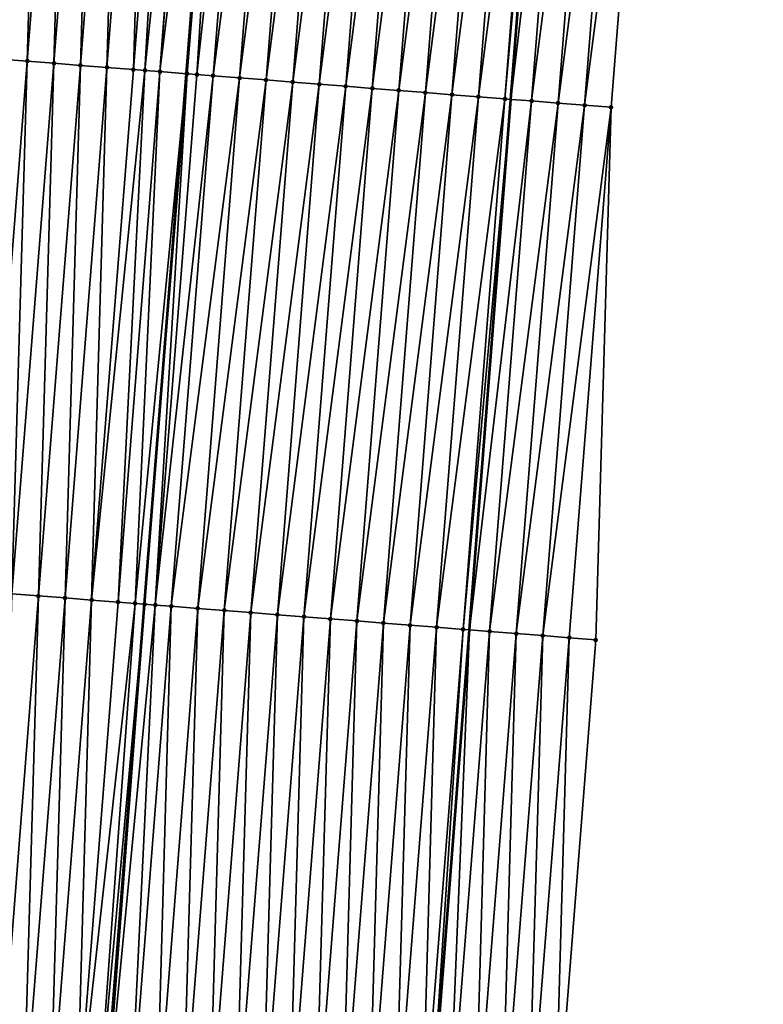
# Model space of a CAD drawing. Header units: feet. Extents: x 2017353 to 2024169, y 808050 to 818690.
# Tile 5 of 256: x 2023331 to 2023359, y 808214 to 808251. Entities that reach past the tile are written whole.
import ezdxf

# ---------------------------------------------------------------- set-up
doc = ezdxf.new("R2010")
doc.units = ezdxf.units.FT
doc.header["$MEASUREMENT"] = 0
for name, color, linetype, lineweight in [('EP_Travel Lane', 172, 'Continuous', 53), ('SB-Road Shots', 141, 'Continuous', 100), ('SB-Road X-Section', 40, 'Continuous', 13), ('STRIPING', 60, 'Continuous', 53)]:
    doc.layers.add(name, color=color, linetype=linetype, lineweight=lineweight)
doc.layers.add('I-77-MM15-17_SB-Surface-BORDER', color=7, linetype='Continuous')
doc.layers.add('I-77-MM15-17_SB-Surface-TIN', color=7, linetype='Continuous')

msp = doc.modelspace()

# ---------------------------------------------------------------- linework, layer by layer
at = {"layer": 'EP_Travel Lane'}
msp.add_polyline3d([(2023333.962280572, 808050.4040290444, 262.410881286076), (2023335.401958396, 808068.6055329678, 262.067835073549), (2023336.978684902, 808088.5397107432, 261.6838393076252), (2023338.555460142, 808108.4745046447, 261.3323115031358), (2023340.132209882, 808128.4089761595, 260.9637962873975), (2023341.708923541, 808148.3429915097, 260.5712433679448), (2023343.285612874, 808168.276699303, 260.1624787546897), (2023344.86228935, 808188.2102445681, 259.7451456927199), (2023346.439019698, 808208.1444709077, 259.3637092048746), (2023347.988921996, 808228.0435580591, 259.0789937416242), (2023349.539533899, 808247.9822846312, 258.8707454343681), (2023351.09013112, 808267.9208224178, 258.6435360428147), (2023352.64073246, 808287.8594131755, 258.4216477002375), (2023354.191353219, 808307.7982536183, 258.2248145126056)], dxfattribs=at)
at = {"layer": 'I-77-MM15-17_SB-Surface-BORDER', "color": 3, "linetype": 'Continuous', "lineweight": -3}
msp.add_polyline3d([(2023359.019932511, 808307.4151559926, 258.0192116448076), (2023357.446639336, 808287.4780142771, 258.2070274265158), (2023354.87650488, 808267.6202956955, 258.4706135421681), (2023353.303293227, 808247.684187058, 258.7621115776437), (2023352.726935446, 808227.66881483, 258.9938275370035), (2023351.163702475, 808207.7859173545, 259.2813420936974)], dxfattribs=at)
at = {"layer": 'I-77-MM15-17_SB-Surface-TIN', "color": 128, "linetype": 'Continuous', "lineweight": -3}
for points in [[(2023330.37474765, 808249.4957616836, 258.9836845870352), (2023331.948017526, 808269.4326081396, 258.7662409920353), (2023330.951102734, 808269.5110997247, 258.7485254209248)], [(2023330.37474765, 808249.4957616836, 258.9836845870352), (2023331.371661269, 808249.4172552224, 258.9999077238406), (2023331.948017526, 808269.4326081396, 258.7662409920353)], [(2023331.371661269, 808249.4172552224, 258.9999077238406), (2023332.944934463, 808269.3541437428, 258.7866850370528), (2023331.948017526, 808269.4326081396, 258.7662409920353)], [(2023331.371661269, 808249.4172552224, 258.9999077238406), (2023332.368575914, 808249.3387617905, 259.017438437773), (2023332.944934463, 808269.3541437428, 258.7866850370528)], [(2023332.368575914, 808249.3387617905, 259.017438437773), (2023333.941848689, 808269.2756449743, 258.8036797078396), (2023332.944934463, 808269.3541437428, 258.7866850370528)], [(2023332.368575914, 808249.3387617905, 259.017438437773), (2023333.36548729, 808249.2602269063, 259.0308091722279), (2023333.941848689, 808269.2756449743, 258.8036797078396)], [(2023333.36548729, 808249.2602269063, 259.0308091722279), (2023334.938759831, 808269.1971071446, 258.8167544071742), (2023333.941848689, 808269.2756449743, 258.8036797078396)], [(2023333.36548729, 808249.2602269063, 259.0308091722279), (2023334.362397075, 808249.1816718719, 259.0421577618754), (2023334.938759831, 808269.1971071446, 258.8167544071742)], [(2023334.362397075, 808249.1816718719, 259.0421577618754), (2023335.935672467, 808269.118588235, 258.8317278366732), (2023334.938759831, 808269.1971071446, 258.8167544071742)], [(2023334.362397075, 808249.1816718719, 259.0421577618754), (2023335.359310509, 808249.1031630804, 259.0581470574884), (2023335.935672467, 808269.118588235, 258.8317278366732)], [(2023335.359310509, 808249.1031630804, 259.0581470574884), (2023336.932586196, 808269.0400831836, 258.848091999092), (2023335.935672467, 808269.118588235, 258.8317278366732)], [(2023335.359310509, 808249.1031630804, 259.0581470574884), (2023335.792875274, 808249.0690331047, 259.0665029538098), (2023336.932586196, 808269.0400831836, 258.848091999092)], [(2023335.792875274, 808249.0690331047, 259.0665029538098), (2023337.854701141, 808268.96747409, 258.8637964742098), (2023336.932586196, 808269.0400831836, 258.848091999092)], [(2023335.792875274, 808249.0690331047, 259.0665029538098), (2023336.356225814, 808249.0246779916, 259.076515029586), (2023337.854701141, 808268.96747409, 258.8637964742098)], [(2023336.356225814, 808249.0246779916, 259.076515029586), (2023337.929500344, 808268.9615834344, 258.8649882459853), (2023337.854701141, 808268.96747409, 258.8637964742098)], [(2023336.356225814, 808249.0246779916, 259.076515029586), (2023338.805184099, 808268.8925861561, 258.8754872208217), (2023337.929500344, 808268.9615834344, 258.8649882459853)], [(2023336.356225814, 808249.0246779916, 259.076515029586), (2023337.353137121, 808248.9461422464, 259.0897993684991), (2023338.805184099, 808268.8925861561, 258.8754872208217)], [(2023338.805184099, 808268.8925861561, 258.8754872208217), (2023337.353137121, 808248.9461422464, 259.0897993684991), (2023338.926409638, 808268.8830221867, 258.8757128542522)], [(2023337.373408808, 808248.9445439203, 259.0899357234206), (2023338.926409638, 808268.8830221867, 258.8757128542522), (2023337.353137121, 808248.9461422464, 259.0897993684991)], [(2023337.373408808, 808248.9445439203, 259.0899357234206), (2023338.998298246, 808268.8773496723, 258.8757535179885), (2023338.926409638, 808268.8830221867, 258.8757128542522)], [(2023337.373408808, 808248.9445439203, 259.0899357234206), (2023337.740648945, 808248.9155748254, 259.091013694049), (2023338.998298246, 808268.8773496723, 258.8757535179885)], [(2023337.740648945, 808248.9155748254, 259.091013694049), (2023339.923305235, 808268.8042873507, 258.8690169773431), (2023338.998298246, 808268.8773496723, 258.8757535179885)], [(2023337.740648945, 808248.9155748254, 259.091013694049), (2023338.350035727, 808248.8674455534, 259.0869318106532), (2023339.923305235, 808268.8042873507, 258.8690169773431)], [(2023338.350035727, 808248.8674455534, 259.0869318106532), (2023340.920191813, 808268.7254382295, 258.850852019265), (2023339.923305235, 808268.8042873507, 258.8690169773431)], [(2023338.350035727, 808248.8674455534, 259.0869318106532), (2023339.346922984, 808248.7886050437, 259.0696315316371), (2023340.920191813, 808268.7254382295, 258.850852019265)], [(2023339.346922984, 808248.7886050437, 259.0696315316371), (2023341.917074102, 808268.6465347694, 258.8272338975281), (2023340.920191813, 808268.7254382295, 258.850852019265)], [(2023339.346922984, 808248.7886050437, 259.0696315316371), (2023340.343807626, 808248.7097313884, 259.0490049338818), (2023341.917074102, 808268.6465347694, 258.8272338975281)], [(2023340.343807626, 808248.7097313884, 259.0490049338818), (2023342.913958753, 808268.5676612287, 258.8066183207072), (2023341.917074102, 808268.6465347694, 258.8272338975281)], [(2023340.343807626, 808248.7097313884, 259.0490049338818), (2023341.340689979, 808248.6308287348, 259.025468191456), (2023342.913958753, 808268.5676612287, 258.8066183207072)], [(2023341.340689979, 808248.6308287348, 259.025468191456), (2023343.910842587, 808268.48877733, 258.784963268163), (2023342.913958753, 808268.5676612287, 258.8066183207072)], [(2023341.340689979, 808248.6308287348, 259.025468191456), (2023342.337576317, 808248.5519765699, 259.0069982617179), (2023343.910842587, 808268.48877733, 258.784963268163)], [(2023342.337576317, 808248.5519765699, 259.0069982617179), (2023344.90772941, 808268.4099313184, 258.7671103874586), (2023343.910842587, 808268.48877733, 258.784963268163)], [(2023342.337576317, 808248.5519765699, 259.0069982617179), (2023343.334464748, 808248.4731509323, 258.9911904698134), (2023344.90772941, 808268.4099313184, 258.7671103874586)], [(2023343.334464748, 808248.4731509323, 258.9911904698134), (2023345.904617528, 808268.3311017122, 258.750903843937), (2023344.90772941, 808268.4099313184, 258.7671103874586)], [(2023343.334464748, 808248.4731509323, 258.9911904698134), (2023344.331351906, 808248.3943091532, 258.9737627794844), (2023345.904617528, 808268.3311017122, 258.750903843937)], [(2023344.331351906, 808248.3943091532, 258.9737627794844), (2023346.901494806, 808268.252134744, 258.7209123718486), (2023345.904617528, 808268.3311017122, 258.750903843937)], [(2023344.331351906, 808248.3943091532, 258.9737627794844), (2023345.328235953, 808248.3154279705, 258.9523807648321), (2023346.901494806, 808268.252134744, 258.7209123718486)], [(2023345.328235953, 808248.3154279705, 258.9523807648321), (2023347.898377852, 808268.1732408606, 258.698255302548), (2023346.901494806, 808268.252134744, 258.7209123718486)], [(2023345.328235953, 808248.3154279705, 258.9523807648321), (2023346.325121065, 808248.2365602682, 258.9323515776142), (2023347.898377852, 808268.1732408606, 258.698255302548)], [(2023346.325121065, 808248.2365602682, 258.9323515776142), (2023348.895265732, 808268.0944082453, 258.6817468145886), (2023347.898377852, 808268.1732408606, 258.698255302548)], [(2023346.325121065, 808248.2365602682, 258.9323515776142), (2023347.322007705, 808248.157711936, 258.9142662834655), (2023348.895265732, 808268.0944082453, 258.6817468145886)], [(2023347.322007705, 808248.157711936, 258.9142662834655), (2023349.892158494, 808268.0156374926, 258.6714465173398), (2023348.895265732, 808268.0944082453, 258.6817468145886)], [(2023347.322007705, 808248.157711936, 258.9142662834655), (2023348.318898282, 808248.0789134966, 258.9011879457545), (2023349.892158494, 808268.0156374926, 258.6714465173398)], [(2023348.318898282, 808248.0789134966, 258.9011879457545), (2023350.889043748, 808267.9367716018, 258.6515986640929), (2023349.892158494, 808268.0156374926, 258.6714465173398)], [(2023348.318898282, 808248.0789134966, 258.9011879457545), (2023349.31578155, 808248.0000224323, 258.8788142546), (2023350.889043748, 808267.9367716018, 258.6515986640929)], [(2023349.31578155, 808248.0000224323, 258.8788142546), (2023351.09013112, 808267.9208224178, 258.6435360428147), (2023350.889043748, 808267.9367716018, 258.6515986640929)], [(2023349.31578155, 808248.0000224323, 258.8788142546), (2023349.539533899, 808247.9822846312, 258.8707454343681), (2023351.09013112, 808267.9208224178, 258.6435360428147)], [(2023351.88591318, 808267.8577052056, 258.6116290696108), (2023351.09013112, 808267.9208224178, 258.6435360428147), (2023349.539533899, 808247.9822846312, 258.8707454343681)], [(2023350.312654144, 808247.9209960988, 258.8428656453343), (2023351.88591318, 808267.8577052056, 258.6116290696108), (2023349.539533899, 808247.9822846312, 258.8707454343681)], [(2023350.312654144, 808247.9209960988, 258.8428656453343), (2023352.88278182, 808267.7786287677, 258.5706517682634), (2023351.88591318, 808267.8577052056, 258.6116290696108)], [(2023350.312654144, 808247.9209960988, 258.8428656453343), (2023351.309530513, 808247.8420176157, 258.8117190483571), (2023352.88278182, 808267.7786287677, 258.5706517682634)], [(2023351.309530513, 808247.8420176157, 258.8117190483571), (2023353.879648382, 808267.6995259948, 258.5270316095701), (2023352.88278182, 808267.7786287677, 258.5706517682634)], [(2023351.309530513, 808247.8420176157, 258.8117190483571), (2023352.306419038, 808247.7631931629, 258.7960301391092), (2023353.879648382, 808267.6995259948, 258.5270316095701)], [(2023352.306419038, 808247.7631931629, 258.7960301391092), (2023354.87650488, 808267.6202956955, 258.4706135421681), (2023353.879648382, 808267.6995259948, 258.5270316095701)], [(2023352.306419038, 808247.7631931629, 258.7960301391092), (2023353.303293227, 808247.684187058, 258.7621115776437), (2023354.87650488, 808267.6202956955, 258.4706135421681)], [(2023329.798393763, 808229.4804387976, 259.2203740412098), (2023331.371661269, 808249.4172552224, 258.9999077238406), (2023330.37474765, 808249.4957616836, 258.9836845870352)], [(2023329.798393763, 808229.4804387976, 259.2203740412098), (2023330.795306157, 808229.4019168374, 259.2350408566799), (2023331.371661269, 808249.4172552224, 258.9999077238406)], [(2023330.795306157, 808229.4019168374, 259.2350408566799), (2023332.368575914, 808249.3387617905, 259.017438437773), (2023331.371661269, 808249.4172552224, 258.9999077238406)], [(2023330.795306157, 808229.4019168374, 259.2350408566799), (2023331.792215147, 808229.3233517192, 259.2453765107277), (2023332.368575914, 808249.3387617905, 259.017438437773)], [(2023331.792215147, 808229.3233517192, 259.2453765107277), (2023333.36548729, 808249.2602269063, 259.0308091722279), (2023332.368575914, 808249.3387617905, 259.017438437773)], [(2023331.792215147, 808229.3233517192, 259.2453765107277), (2023332.789126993, 808229.2448228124, 259.2593461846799), (2023333.36548729, 808249.2602269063, 259.0308091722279)], [(2023332.789126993, 808229.2448228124, 259.2593461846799), (2023334.362397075, 808249.1816718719, 259.0421577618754), (2023333.36548729, 808249.2602269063, 259.0308091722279)], [(2023332.789126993, 808229.2448228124, 259.2593461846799), (2023333.786040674, 808229.1663171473, 259.2756482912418), (2023334.362397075, 808249.1816718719, 259.0421577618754)], [(2023333.786040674, 808229.1663171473, 259.2756482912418), (2023335.359310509, 808249.1031630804, 259.0581470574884), (2023334.362397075, 808249.1816718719, 259.0421577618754)], [(2023333.786040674, 808229.1663171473, 259.2756482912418), (2023335.792875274, 808249.0690331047, 259.0665029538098), (2023335.359310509, 808249.1031630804, 259.0581470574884)], [(2023333.786040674, 808229.1663171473, 259.2756482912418), (2023334.782954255, 808229.0878102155, 259.2918232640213), (2023335.792875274, 808249.0690331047, 259.0665029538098)], [(2023334.782954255, 808229.0878102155, 259.2918232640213), (2023336.356225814, 808249.0246779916, 259.076515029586), (2023335.792875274, 808249.0690331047, 259.0665029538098)], [(2023334.782954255, 808229.0878102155, 259.2918232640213), (2023335.417833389, 808229.0377746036, 259.2982457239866), (2023336.356225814, 808249.0246779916, 259.076515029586)], [(2023335.417833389, 808229.0377746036, 259.2982457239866), (2023337.353137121, 808248.9461422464, 259.0897993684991), (2023336.356225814, 808249.0246779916, 259.076515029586)], [(2023335.417833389, 808229.0377746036, 259.2982457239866), (2023335.779862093, 808229.0092305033, 259.3006943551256), (2023337.353137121, 808248.9461422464, 259.0897993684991)], [(2023337.373408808, 808248.9445439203, 259.0899357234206), (2023337.353137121, 808248.9461422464, 259.0897993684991), (2023335.779862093, 808229.0092305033, 259.3006943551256)], [(2023336.179752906, 808228.9776804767, 259.3013351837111), (2023337.373408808, 808248.9445439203, 259.0899357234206), (2023335.779862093, 808229.0092305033, 259.3006943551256)], [(2023336.179752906, 808228.9776804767, 259.3013351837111), (2023337.740648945, 808248.9155748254, 259.091013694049), (2023337.373408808, 808248.9445439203, 259.0899357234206)], [(2023336.179752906, 808228.9776804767, 259.3013351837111), (2023338.350035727, 808248.8674455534, 259.0869318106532), (2023337.740648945, 808248.9155748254, 259.091013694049)], [(2023336.179752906, 808228.9776804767, 259.3013351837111), (2023336.776760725, 808228.9305341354, 259.2978584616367), (2023338.350035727, 808248.8674455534, 259.0869318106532)], [(2023336.776760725, 808228.9305341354, 259.2978584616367), (2023339.346922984, 808248.7886050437, 259.0696315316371), (2023338.350035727, 808248.8674455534, 259.0869318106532)], [(2023336.776760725, 808228.9305341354, 259.2978584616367), (2023337.773648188, 808228.8516962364, 259.280819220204), (2023339.346922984, 808248.7886050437, 259.0696315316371)], [(2023337.773648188, 808228.8516962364, 259.280819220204), (2023340.343807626, 808248.7097313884, 259.0490049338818), (2023339.346922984, 808248.7886050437, 259.0696315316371)], [(2023337.773648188, 808228.8516962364, 259.280819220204), (2023338.770531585, 808228.7728067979, 259.2586077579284), (2023340.343807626, 808248.7097313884, 259.0490049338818)], [(2023338.770531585, 808228.7728067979, 259.2586077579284), (2023341.340689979, 808248.6308287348, 259.025468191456), (2023340.343807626, 808248.7097313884, 259.0490049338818)], [(2023338.770531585, 808228.7728067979, 259.2586077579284), (2023339.767416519, 808228.6939368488, 259.2383521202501), (2023341.340689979, 808248.6308287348, 259.025468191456)], [(2023339.767416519, 808228.6939368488, 259.2383521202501), (2023342.337576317, 808248.5519765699, 259.0069982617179), (2023341.340689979, 808248.6308287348, 259.025468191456)], [(2023339.767416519, 808228.6939368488, 259.2383521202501), (2023340.764301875, 808228.6150722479, 259.2186332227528), (2023342.337576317, 808248.5519765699, 259.0069982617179)], [(2023340.764301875, 808228.6150722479, 259.2186332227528), (2023343.334464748, 808248.4731509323, 258.9911904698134), (2023342.337576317, 808248.5519765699, 259.0069982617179)], [(2023340.764301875, 808228.6150722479, 259.2186332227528), (2023341.761189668, 808228.5362385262, 259.2020132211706), (2023343.334464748, 808248.4731509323, 258.9911904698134)], [(2023341.761189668, 808228.5362385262, 259.2020132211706), (2023344.331351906, 808248.3943091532, 258.9737627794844), (2023343.334464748, 808248.4731509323, 258.9911904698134)], [(2023341.761189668, 808228.5362385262, 259.2020132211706), (2023342.758075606, 808228.4573812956, 259.1830339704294), (2023344.331351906, 808248.3943091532, 258.9737627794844)], [(2023342.758075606, 808228.4573812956, 259.1830339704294), (2023345.328235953, 808248.3154279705, 258.9523807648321), (2023344.331351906, 808248.3943091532, 258.9737627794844)], [(2023342.758075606, 808228.4573812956, 259.1830339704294), (2023343.754960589, 808228.3785119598, 259.162839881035), (2023345.328235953, 808248.3154279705, 258.9523807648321)], [(2023343.754960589, 808228.3785119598, 259.162839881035), (2023346.325121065, 808248.2365602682, 258.9323515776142), (2023345.328235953, 808248.3154279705, 258.9523807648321)], [(2023343.754960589, 808228.3785119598, 259.162839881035), (2023344.751845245, 808228.2996384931, 259.1422312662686), (2023346.325121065, 808248.2365602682, 258.9323515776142)], [(2023344.751845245, 808228.2996384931, 259.1422312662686), (2023347.322007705, 808248.157711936, 258.9142662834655), (2023346.325121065, 808248.2365602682, 258.9323515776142)], [(2023344.751845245, 808228.2996384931, 259.1422312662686), (2023345.748729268, 808228.2207569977, 259.1208169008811), (2023347.322007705, 808248.157711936, 258.9142662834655)], [(2023345.748729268, 808228.2207569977, 259.1208169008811), (2023348.318898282, 808248.0789134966, 258.9011879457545), (2023347.322007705, 808248.157711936, 258.9142662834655)], [(2023345.748729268, 808228.2207569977, 259.1208169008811), (2023346.745618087, 808228.1419362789, 259.1055017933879), (2023348.318898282, 808248.0789134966, 258.9011879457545)], [(2023346.745618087, 808228.1419362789, 259.1055017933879), (2023349.31578155, 808248.0000224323, 258.8788142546), (2023348.318898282, 808248.0789134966, 258.9011879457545)], [(2023346.745618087, 808228.1419362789, 259.1055017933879), (2023347.742501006, 808228.0630407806, 259.0826821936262), (2023349.31578155, 808248.0000224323, 258.8788142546)], [(2023347.742501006, 808228.0630407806, 259.0826821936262), (2023349.539533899, 808247.9822846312, 258.8707454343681), (2023349.31578155, 808248.0000224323, 258.8788142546)], [(2023347.742501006, 808228.0630407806, 259.0826821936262), (2023347.988921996, 808228.0435580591, 259.0789937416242), (2023349.539533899, 808247.9822846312, 258.8707454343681)], [(2023350.312654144, 808247.9209960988, 258.8428656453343), (2023349.539533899, 808247.9822846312, 258.8707454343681), (2023347.988921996, 808228.0435580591, 259.0789937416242)], [(2023348.739390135, 808227.9842239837, 259.0677606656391), (2023350.312654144, 808247.9209960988, 258.8428656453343), (2023347.988921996, 808228.0435580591, 259.0789937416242)], [(2023348.739390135, 808227.9842239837, 259.0677606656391), (2023351.309530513, 808247.8420176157, 258.8117190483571), (2023350.312654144, 808247.9209960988, 258.8428656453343)], [(2023348.739390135, 808227.9842239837, 259.0677606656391), (2023349.73627876, 808227.9054008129, 259.0521994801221), (2023351.309530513, 808247.8420176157, 258.8117190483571)], [(2023349.73627876, 808227.9054008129, 259.0521994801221), (2023352.306419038, 808247.7631931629, 258.7960301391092), (2023351.309530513, 808247.8420176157, 258.8117190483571)], [(2023349.73627876, 808227.9054008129, 259.0521994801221), (2023350.733170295, 808227.8266145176, 259.0403389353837), (2023352.306419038, 808247.7631931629, 258.7960301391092)], [(2023350.733170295, 808227.8266145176, 259.0403389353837), (2023353.303293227, 808247.684187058, 258.7621115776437), (2023352.306419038, 808247.7631931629, 258.7960301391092)], [(2023350.733170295, 808227.8266145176, 259.0403389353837), (2023351.730054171, 808227.7477311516, 259.0187368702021), (2023353.303293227, 808247.684187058, 258.7621115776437)], [(2023351.730054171, 808227.7477311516, 259.0187368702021), (2023352.726935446, 808227.66881483, 258.9938275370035), (2023353.303293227, 808247.684187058, 258.7621115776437)], [(2023330.223753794, 808209.3729184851, 259.5353346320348), (2023331.792215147, 808229.3233517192, 259.2453765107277), (2023330.795306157, 808229.4019168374, 259.2350408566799)], [(2023330.223753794, 808209.3729184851, 259.5353346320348), (2023331.22093123, 808209.297837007, 259.5490569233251), (2023331.792215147, 808229.3233517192, 259.2453765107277)], [(2023331.22093123, 808209.297837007, 259.5490569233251), (2023332.789126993, 808229.2448228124, 259.2593461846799), (2023331.792215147, 808229.3233517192, 259.2453765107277)], [(2023331.22093123, 808209.297837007, 259.5490569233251), (2023332.218110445, 808209.2227790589, 259.5640189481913), (2023332.789126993, 808229.2448228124, 259.2593461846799)], [(2023332.218110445, 808209.2227790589, 259.5640189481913), (2023333.786040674, 808229.1663171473, 259.2756482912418), (2023332.789126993, 808229.2448228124, 259.2593461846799)], [(2023332.218110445, 808209.2227790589, 259.5640189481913), (2023333.215291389, 808209.1477439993, 259.5801869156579), (2023333.786040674, 808229.1663171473, 259.2756482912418)], [(2023333.215291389, 808209.1477439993, 259.5801869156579), (2023334.782954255, 808229.0878102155, 259.2918232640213), (2023333.786040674, 808229.1663171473, 259.2756482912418)], [(2023333.215291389, 808209.1477439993, 259.5801869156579), (2023335.417833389, 808229.0377746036, 259.2982457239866), (2023334.782954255, 808229.0878102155, 259.2918232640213)], [(2023333.215291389, 808209.1477439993, 259.5801869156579), (2023333.967799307, 808209.0913043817, 259.6020527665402), (2023335.417833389, 808229.0377746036, 259.2982457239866)], [(2023333.967799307, 808209.0913043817, 259.6020527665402), (2023335.779862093, 808229.0092305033, 259.3006943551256), (2023335.417833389, 808229.0377746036, 259.2982457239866)], [(2023333.967799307, 808209.0913043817, 259.6020527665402), (2023334.196489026, 808209.074134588, 259.6077757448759), (2023335.779862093, 808229.0092305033, 259.3006943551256)], [(2023334.196489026, 808209.074134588, 259.6077757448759), (2023334.212488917, 808209.0729284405, 259.6079198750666), (2023335.779862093, 808229.0092305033, 259.3006943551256)], [(2023334.268095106, 808209.0687330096, 259.608233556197), (2023335.779862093, 808229.0092305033, 259.3006943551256), (2023334.212488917, 808209.0729284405, 259.6079198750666)], [(2023334.268095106, 808209.0687330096, 259.608233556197), (2023336.179752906, 808228.9776804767, 259.3013351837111), (2023335.779862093, 808229.0092305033, 259.3006943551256)], [(2023334.268095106, 808209.0687330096, 259.608233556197), (2023335.209627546, 808208.997333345, 259.5945808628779), (2023336.179752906, 808228.9776804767, 259.3013351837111)], [(2023335.209627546, 808208.997333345, 259.5945808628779), (2023336.776760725, 808228.9305341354, 259.2978584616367), (2023336.179752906, 808228.9776804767, 259.3013351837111)], [(2023335.209627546, 808208.997333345, 259.5945808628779), (2023336.206760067, 808208.9216574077, 259.576982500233), (2023336.776760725, 808228.9305341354, 259.2978584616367)], [(2023336.206760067, 808208.9216574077, 259.576982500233), (2023337.773648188, 808228.8516962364, 259.280819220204), (2023336.776760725, 808228.9305341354, 259.2978584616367)], [(2023336.206760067, 808208.9216574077, 259.576982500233), (2023337.203883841, 808208.8458656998, 259.5532844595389), (2023337.773648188, 808228.8516962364, 259.280819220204)], [(2023337.203883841, 808208.8458656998, 259.5532844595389), (2023338.770531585, 808228.7728067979, 259.2586077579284), (2023337.773648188, 808228.8516962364, 259.280819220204)], [(2023337.203883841, 808208.8458656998, 259.5532844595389), (2023338.201006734, 808208.7700623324, 259.5289721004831), (2023338.770531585, 808228.7728067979, 259.2586077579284)], [(2023338.201006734, 808208.7700623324, 259.5289721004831), (2023339.767416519, 808228.6939368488, 259.2383521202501), (2023338.770531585, 808228.7728067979, 259.2586077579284)], [(2023338.201006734, 808208.7700623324, 259.5289721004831), (2023339.198135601, 808208.6943380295, 259.508825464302), (2023339.767416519, 808228.6939368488, 259.2383521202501)], [(2023339.198135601, 808208.6943380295, 259.508825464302), (2023340.764301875, 808228.6150722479, 259.2186332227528), (2023339.767416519, 808228.6939368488, 259.2383521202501)], [(2023339.198135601, 808208.6943380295, 259.508825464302), (2023340.195264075, 808208.6186085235, 259.4884046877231), (2023340.764301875, 808228.6150722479, 259.2186332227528)], [(2023340.195264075, 808208.6186085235, 259.4884046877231), (2023341.761189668, 808228.5362385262, 259.2020132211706), (2023340.764301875, 808228.6150722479, 259.2186332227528)], [(2023340.195264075, 808208.6186085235, 259.4884046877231), (2023341.192397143, 808208.5429398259, 259.4711877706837), (2023341.761189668, 808228.5362385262, 259.2020132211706)], [(2023341.192397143, 808208.5429398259, 259.4711877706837), (2023342.758075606, 808228.4573812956, 259.1830339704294), (2023341.761189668, 808228.5362385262, 259.2020132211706)], [(2023341.192397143, 808208.5429398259, 259.4711877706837), (2023342.189521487, 808208.4671556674, 259.4478874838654), (2023342.758075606, 808228.4573812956, 259.1830339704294)], [(2023342.189521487, 808208.4671556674, 259.4478874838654), (2023343.754960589, 808228.3785119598, 259.162839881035), (2023342.758075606, 808228.4573812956, 259.1830339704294)], [(2023342.189521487, 808208.4671556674, 259.4478874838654), (2023343.186647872, 808208.3913985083, 259.4260097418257), (2023343.754960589, 808228.3785119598, 259.162839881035)], [(2023343.186647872, 808208.3913985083, 259.4260097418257), (2023344.751845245, 808228.2996384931, 259.1422312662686), (2023343.754960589, 808228.3785119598, 259.162839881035)], [(2023343.186647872, 808208.3913985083, 259.4260097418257), (2023344.183773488, 808208.31563119, 259.4035967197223), (2023344.751845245, 808228.2996384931, 259.1422312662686)], [(2023344.183773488, 808208.31563119, 259.4035967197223), (2023345.748729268, 808228.2207569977, 259.1208169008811), (2023344.751845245, 808228.2996384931, 259.1422312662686)], [(2023344.183773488, 808208.31563119, 259.4035967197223), (2023345.180903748, 808208.2399253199, 259.3844212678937), (2023345.748729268, 808228.2207569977, 259.1208169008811)], [(2023345.180903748, 808208.2399253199, 259.3844212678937), (2023346.745618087, 808228.1419362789, 259.1055017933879), (2023345.748729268, 808228.2207569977, 259.1208169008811)], [(2023345.180903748, 808208.2399253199, 259.3844212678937), (2023346.178042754, 808208.1643352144, 259.3713451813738), (2023346.745618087, 808228.1419362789, 259.1055017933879)], [(2023346.178042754, 808208.1643352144, 259.3713451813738), (2023347.742501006, 808228.0630407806, 259.0826821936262), (2023346.745618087, 808228.1419362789, 259.1055017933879)], [(2023346.178042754, 808208.1643352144, 259.3713451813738), (2023346.439019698, 808208.1444709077, 259.3637092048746), (2023347.742501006, 808228.0630407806, 259.0826821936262)], [(2023347.742501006, 808228.0630407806, 259.0826821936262), (2023346.439019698, 808208.1444709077, 259.3637092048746), (2023347.988921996, 808228.0435580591, 259.0789937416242)], [(2023347.175158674, 808208.0884395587, 259.3421703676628), (2023347.988921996, 808228.0435580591, 259.0789937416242), (2023346.439019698, 808208.1444709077, 259.3637092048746)], [(2023347.175158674, 808208.0884395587, 259.3421703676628), (2023348.739390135, 808227.9842239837, 259.0677606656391), (2023347.988921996, 808228.0435580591, 259.0789937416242)], [(2023347.175158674, 808208.0884395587, 259.3421703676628), (2023348.172298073, 808208.0128546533, 259.3293682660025), (2023348.739390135, 808227.9842239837, 259.0677606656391)], [(2023348.172298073, 808208.0128546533, 259.3293682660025), (2023349.73627876, 808227.9054008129, 259.0521994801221), (2023348.739390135, 808227.9842239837, 259.0677606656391)], [(2023348.172298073, 808208.0128546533, 259.3293682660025), (2023349.169450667, 808207.937444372, 259.3257666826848), (2023349.73627876, 808227.9054008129, 259.0521994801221)], [(2023349.169450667, 808207.937444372, 259.3257666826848), (2023350.733170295, 808227.8266145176, 259.0403389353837), (2023349.73627876, 808227.9054008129, 259.0521994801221)], [(2023349.169450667, 808207.937444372, 259.3257666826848), (2023350.166575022, 808207.8616603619, 259.3024742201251), (2023350.733170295, 808227.8266145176, 259.0403389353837)], [(2023350.166575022, 808207.8616603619, 259.3024742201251), (2023351.730054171, 808227.7477311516, 259.0187368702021), (2023350.733170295, 808227.8266145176, 259.0403389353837)], [(2023350.166575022, 808207.8616603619, 259.3024742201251), (2023351.163702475, 808207.7859173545, 259.2813420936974), (2023351.730054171, 808227.7477311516, 259.0187368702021)], [(2023351.163702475, 808207.7859173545, 259.2813420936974), (2023352.726935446, 808227.66881483, 258.9938275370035), (2023351.730054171, 808227.7477311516, 259.0187368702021)]]:
    msp.add_3dface(points, dxfattribs=at)
at = {"layer": 'SB-Road Shots', "lineweight": 100}
for p in [(2023331.371661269, 808249.4172552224, 258.9999077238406), (2023332.368575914, 808249.3387617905, 259.017438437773), (2023333.36548729, 808249.2602269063, 259.0308091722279), (2023334.362397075, 808249.1816718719, 259.0421577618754), (2023335.359310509, 808249.1031630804, 259.0581470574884), (2023335.792875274, 808249.0690331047, 259.0665029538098), (2023336.356225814, 808249.0246779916, 259.076515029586), (2023337.353137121, 808248.9461422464, 259.0897993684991), (2023337.373408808, 808248.9445439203, 259.0899357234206), (2023337.740648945, 808248.9155748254, 259.091013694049), (2023338.350035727, 808248.8674455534, 259.0869318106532), (2023339.346922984, 808248.7886050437, 259.0696315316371), (2023340.343807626, 808248.7097313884, 259.0490049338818), (2023341.340689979, 808248.6308287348, 259.025468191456), (2023342.337576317, 808248.5519765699, 259.0069982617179), (2023343.334464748, 808248.4731509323, 258.9911904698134), (2023344.331351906, 808248.3943091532, 258.9737627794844), (2023345.328235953, 808248.3154279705, 258.9523807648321), (2023346.325121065, 808248.2365602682, 258.9323515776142), (2023347.322007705, 808248.157711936, 258.9142662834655), (2023348.318898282, 808248.0789134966, 258.9011879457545), (2023349.31578155, 808248.0000224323, 258.8788142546), (2023350.312654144, 808247.9209960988, 258.8428656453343), (2023351.309530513, 808247.8420176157, 258.8117190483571), (2023352.306419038, 808247.7631931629, 258.7960301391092), (2023353.303293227, 808247.684187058, 258.7621115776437), (2023331.792215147, 808229.3233517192, 259.2453765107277), (2023332.789126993, 808229.2448228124, 259.2593461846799), (2023333.786040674, 808229.1663171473, 259.2756482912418), (2023334.782954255, 808229.0878102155, 259.2918232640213), (2023335.417833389, 808229.0377746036, 259.2982457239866), (2023335.779862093, 808229.0092305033, 259.3006943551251), (2023336.179752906, 808228.9776804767, 259.3013351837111), (2023336.776760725, 808228.9305341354, 259.2978584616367), (2023337.773648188, 808228.8516962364, 259.280819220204), (2023338.770531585, 808228.7728067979, 259.2586077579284), (2023339.767416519, 808228.6939368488, 259.2383521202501), (2023340.764301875, 808228.6150722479, 259.2186332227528), (2023341.761189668, 808228.5362385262, 259.2020132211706), (2023342.758075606, 808228.4573812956, 259.1830339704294), (2023343.754960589, 808228.3785119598, 259.162839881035), (2023344.751845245, 808228.2996384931, 259.1422312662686), (2023345.748729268, 808228.2207569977, 259.1208169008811), (2023346.745618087, 808228.1419362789, 259.1055017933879), (2023347.742501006, 808228.0630407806, 259.0826821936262), (2023348.739390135, 808227.9842239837, 259.0677606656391), (2023349.73627876, 808227.9054008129, 259.0521994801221), (2023350.733170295, 808227.8266145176, 259.0403389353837), (2023351.730054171, 808227.7477311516, 259.0187368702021), (2023352.726935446, 808227.66881483, 258.9938275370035)]:
    msp.add_point(p, dxfattribs=at)
at = {"layer": 'SB-Road X-Section', "extrusion": (-0.0786641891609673, -0.9968510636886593, 0.009995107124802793), "elevation": -964865.4243404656, "flags": 128}
msp.add_lwpolyline([(1953499.325732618, 9903.19007630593), (1953498.325732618, 9903.22399656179), (1953497.325732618, 9903.239686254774), (1953496.325732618, 9903.270834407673), (1953495.325732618, 9903.306784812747), (1953494.325732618, 9903.329159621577), (1953493.325732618, 9903.342238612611), (1953492.325732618, 9903.36032481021), (1953491.325732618, 9903.380354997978), (1953490.325732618, 9903.401738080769), (1953489.325732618, 9903.419166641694), (1953488.325732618, 9903.434975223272), (1953487.325732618, 9903.453446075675), (1953486.325732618, 9903.476983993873), (1953485.325732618, 9903.497611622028), (1953484.325732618, 9903.514912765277), (1953483.714448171, 9903.518994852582), (1953483.346067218, 9903.517916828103), (1953483.325732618, 9903.517780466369), (1953482.325732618, 9903.504495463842), (1953481.760638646, 9903.494482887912), (1953481.325732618, 9903.486126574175), (1953480.325732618, 9903.47013647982), (1953479.325732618, 9903.458787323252), (1953478.325732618, 9903.445415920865), (1953477.325732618, 9903.427884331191), (1953476.325732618, 9903.411660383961), (1953475.325732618, 9903.397949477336), (1953474.325732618, 9903.386358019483), (1953473.325732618, 9903.375821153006), (1953472.325732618, 9903.36396189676), (1953471.325732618, 9903.34789947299), (1953470.325732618, 9903.328080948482), (1953469.325732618, 9903.30282156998), (1953468.325732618, 9903.276170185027), (1953467.325732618, 9903.254209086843), (1953466.325732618, 9903.24016379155), (1953465.325732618, 9903.224546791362), (1953464.325732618, 9903.204057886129), (1953463.325732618, 9903.180134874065), (1953462.325732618, 9903.15698714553), (1953461.325732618, 9903.138243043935), (1953460.325732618, 9903.122897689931), (1953459.325732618, 9903.104599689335), (1953458.325732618, 9903.09104945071), (1953457.325732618, 9903.073138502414), (1953456.325732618, 9903.046448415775), (1953455.325732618, 9903.022234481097), (1953454.325732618, 9903.006199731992), (1953453.325732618, 9902.986010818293), (1953452.325732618, 9902.960734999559), (1953451.325732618, 9902.933239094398), (1953450.325732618, 9902.902948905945), (1953449.932829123, 9902.89177796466)], dxfattribs=at)
at = {"layer": 'SB-Road X-Section', "extrusion": (-0.07866417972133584, -0.9968510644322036, 0.009995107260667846), "elevation": -964845.4058418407, "flags": 128}
msp.add_lwpolyline([(1953500.334869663, 9903.221837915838), (1953499.334869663, 9903.246748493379), (1953498.334869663, 9903.268351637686), (1953497.334869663, 9903.280212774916), (1953496.334869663, 9903.29577473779), (1953495.334869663, 9903.31069701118), (1953494.334869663, 9903.333517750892), (1953493.334869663, 9903.348833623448), (1953492.334869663, 9903.370249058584), (1953491.334869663, 9903.390858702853), (1953490.334869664, 9903.41105380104), (1953489.334869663, 9903.430033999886), (1953488.334869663, 9903.446654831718), (1953487.334869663, 9903.46637471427), (1953486.334869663, 9903.486631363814), (1953485.334869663, 9903.50884393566), (1953484.334869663, 9903.525884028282), (1953483.736003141, 9903.529360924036), (1953483.334869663, 9903.528720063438), (1953482.971717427, 9903.52627130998), (1953482.334869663, 9903.51984852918), (1953481.334869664, 9903.503672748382), (1953480.334869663, 9903.487369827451), (1953479.334869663, 9903.47339945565), (1953478.334869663, 9903.463063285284), (1953477.334869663, 9903.448395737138), (1953476.334869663, 9903.431168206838), (1953475.334869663, 9903.415889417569), (1953474.334869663, 9903.40627629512), (1953473.334869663, 9903.39578511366), (1953472.334869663, 9903.384649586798), (1953471.334869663, 9903.36556495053), (1953470.966288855, 9903.357098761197), (1953470.334869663, 9903.339705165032), (1953469.334869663, 9903.314419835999), (1953468.334869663, 9903.289545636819), (1953467.334869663, 9903.269468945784), (1953466.334869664, 9903.25521973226), (1953465.334869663, 9903.235897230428), (1953464.334869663, 9903.214482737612), (1953463.334869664, 9903.192021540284), (1953462.334869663, 9903.169382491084), (1953461.334869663, 9903.149672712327), (1953460.334869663, 9903.131740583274), (1953459.334869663, 9903.116006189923), (1953458.334869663, 9903.09834953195), (1953457.334869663, 9903.067486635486), (1953456.334869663, 9903.024560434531), (1953455.334869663, 9902.979564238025), (1953454.334869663, 9902.929020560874), (1953453.334869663, 9902.877136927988), (1953452.334869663, 9902.83458322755), (1953451.432384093, 9902.797082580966)], dxfattribs=at)
at = {"layer": 'STRIPING'}
msp.add_polyline3d([(2023322.290904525, 808051.289594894, 262.609242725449), (2023323.666534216, 808069.4961881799, 262.2755835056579), (2023325.173125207, 808089.4360670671, 261.9126429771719), (2023326.679717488, 808109.3759630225, 261.550601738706), (2023328.186291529, 808129.3156175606, 261.1758407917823), (2023329.692820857, 808149.2546803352, 260.7699012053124), (2023331.199371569, 808169.1940261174, 260.378872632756), (2023332.705921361, 808189.1333597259, 259.9872026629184), (2023334.212488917, 808209.0729284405, 259.6079198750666), (2023335.779862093, 808229.0092305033, 259.3006943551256), (2023337.353137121, 808248.9461422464, 259.0897993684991), (2023338.926409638, 808268.8830221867, 258.8757128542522), (2023340.499676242, 808288.819827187, 258.6541056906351), (2023342.072958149, 808308.7568261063, 258.4519592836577)], dxfattribs=at)

doc.saveas('drawing.dxf')
